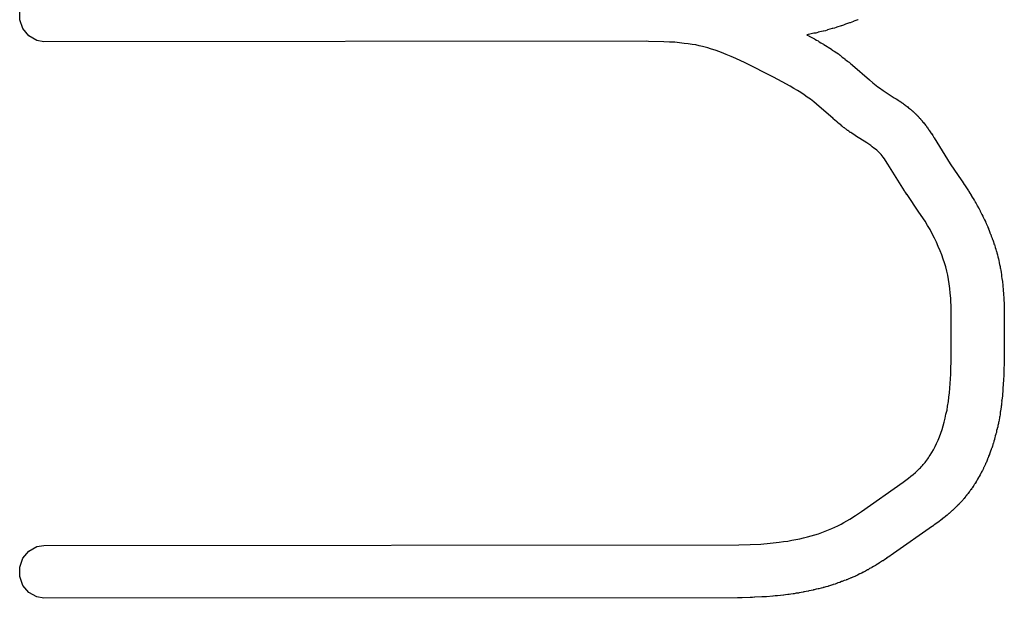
# Model space of a CAD drawing. Extents: x 81 to 161, y -172 to -32.
# Tile 41 of 94: x 109.32 to 113.03, y -113.72 to -111.53. Entities that reach past the tile are written whole.
import ezdxf

# ---------------------------------------------------------------- set-up
doc = ezdxf.new("R2010")
doc.units = 0
doc.header["$MEASUREMENT"] = 0
doc.layers.add('BLACK', color=7, linetype='CONTINUOUS')

msp = doc.modelspace()

# ---------------------------------------------------------------- linework, layer by layer
at = {"layer": 'BLACK', "linetype": 'CONTINUOUS'}
for p, q in [((109.319, -111.531), (109.319, -111.496)), ((109.331, -111.564), (109.319, -111.531)), ((112.48, -111.531), (112.466, -111.536)), ((112.482, -111.53), (112.48, -111.531)), ((109.354, -111.591), (109.331, -111.564)), ((112.384, -111.564), (112.366, -111.569)), ((112.386, -111.564), (112.384, -111.564)), ((112.392, -111.562), (112.386, -111.564)), ((112.399, -111.56), (112.392, -111.562)), ((112.401, -111.559), (112.399, -111.56)), ((112.417, -111.554), (112.401, -111.559)), ((112.419, -111.554), (112.417, -111.554)), ((112.426, -111.551), (112.419, -111.554)), ((112.432, -111.549), (112.426, -111.551)), ((112.434, -111.548), (112.432, -111.549)), ((112.449, -111.543), (112.434, -111.548)), ((112.451, -111.542), (112.449, -111.543)), ((112.458, -111.54), (112.451, -111.542)), ((112.464, -111.537), (112.458, -111.54)), ((112.466, -111.536), (112.464, -111.537)), ((109.384, -111.609), (109.354, -111.591)), ((112.293, -111.587), (112.288, -111.588)), ((112.288, -111.588), (112.29, -111.589)), ((112.29, -111.589), (112.296, -111.592)), ((112.294, -111.587), (112.293, -111.587)), ((112.314, -111.582), (112.294, -111.587)), ((112.296, -111.592), (112.297, -111.593)), ((112.297, -111.593), (112.317, -111.603)), ((112.316, -111.582), (112.314, -111.582)), ((112.322, -111.581), (112.316, -111.582)), ((112.317, -111.603), (112.318, -111.604)), ((112.318, -111.604), (112.324, -111.608)), ((112.329, -111.579), (112.322, -111.581)), ((112.331, -111.578), (112.329, -111.579)), ((112.35, -111.574), (112.331, -111.578)), ((112.351, -111.574), (112.35, -111.574)), ((112.358, -111.572), (112.351, -111.574)), ((112.365, -111.57), (112.358, -111.572)), ((112.366, -111.569), (112.365, -111.57)), ((109.41, -111.614), (109.384, -111.609)), ((111.685, -111.612), (109.41, -111.614)), ((111.691, -111.613), (111.685, -111.612)), ((111.749, -111.614), (111.691, -111.613)), ((111.77, -111.615), (111.749, -111.614)), ((111.79, -111.616), (111.77, -111.615)), ((111.808, -111.618), (111.79, -111.616)), ((111.825, -111.62), (111.808, -111.618)), ((111.841, -111.622), (111.825, -111.62)), ((111.856, -111.624), (111.841, -111.622)), ((111.869, -111.626), (111.856, -111.624)), ((111.882, -111.629), (111.869, -111.626)), ((111.894, -111.632), (111.882, -111.629)), ((111.905, -111.634), (111.894, -111.632)), ((111.915, -111.637), (111.905, -111.634)), ((111.925, -111.64), (111.915, -111.637)), ((111.946, -111.647), (111.925, -111.64)), ((112.324, -111.608), (112.331, -111.611)), ((112.331, -111.611), (112.332, -111.612)), ((112.332, -111.612), (112.334, -111.613)), ((112.334, -111.613), (112.335, -111.614)), ((112.335, -111.614), (112.341, -111.618)), ((112.341, -111.618), (112.348, -111.622)), ((112.348, -111.622), (112.349, -111.622)), ((112.349, -111.622), (112.351, -111.623)), ((112.351, -111.623), (112.352, -111.624)), ((112.352, -111.624), (112.358, -111.628)), ((112.358, -111.628), (112.365, -111.632)), ((112.365, -111.632), (112.366, -111.633)), ((112.366, -111.633), (112.367, -111.634)), ((112.367, -111.634), (112.368, -111.634)), ((112.368, -111.634), (112.375, -111.638)), ((112.375, -111.638), (112.381, -111.642)), ((112.381, -111.642), (112.382, -111.643)), ((111.966, -111.654), (111.946, -111.647)), ((111.984, -111.662), (111.966, -111.654)), ((112.003, -111.669), (111.984, -111.662)), ((112.02, -111.677), (112.003, -111.669)), ((112.056, -111.694), (112.02, -111.677)), ((112.382, -111.643), (112.383, -111.644)), ((112.383, -111.644), (112.384, -111.645)), ((112.384, -111.645), (112.391, -111.649)), ((112.391, -111.649), (112.397, -111.653)), ((112.397, -111.653), (112.398, -111.654)), ((112.398, -111.654), (112.399, -111.655)), ((112.399, -111.655), (112.401, -111.656)), ((112.401, -111.656), (112.407, -111.66)), ((112.407, -111.66), (112.413, -111.664)), ((112.413, -111.664), (112.414, -111.665)), ((112.414, -111.665), (112.415, -111.666)), ((112.415, -111.666), (112.416, -111.667)), ((112.416, -111.667), (112.422, -111.672)), ((112.422, -111.672), (112.428, -111.676)), ((112.428, -111.676), (112.429, -111.677)), ((112.429, -111.677), (112.431, -111.678)), ((112.431, -111.678), (112.432, -111.679)), ((112.432, -111.679), (112.438, -111.684)), ((112.162, -111.747), (112.056, -111.694)), ((112.438, -111.684), (112.444, -111.688)), ((112.444, -111.688), (112.445, -111.689)), ((112.445, -111.689), (112.447, -111.691)), ((112.447, -111.691), (112.449, -111.692)), ((112.449, -111.692), (112.454, -111.697)), ((112.454, -111.697), (112.459, -111.701)), ((112.459, -111.701), (112.461, -111.702)), ((112.461, -111.702), (112.524, -111.758)), ((112.195, -111.765), (112.162, -111.747)), ((112.225, -111.782), (112.195, -111.765)), ((112.239, -111.79), (112.225, -111.782)), ((112.253, -111.798), (112.239, -111.79)), ((112.524, -111.758), (112.537, -111.769)), ((112.537, -111.769), (112.55, -111.779)), ((112.55, -111.779), (112.556, -111.784)), ((112.556, -111.784), (112.562, -111.788)), ((112.562, -111.788), (112.576, -111.798)), ((112.266, -111.806), (112.253, -111.798)), ((112.278, -111.814), (112.266, -111.806)), ((112.29, -111.823), (112.278, -111.814)), ((112.302, -111.831), (112.29, -111.823)), ((112.576, -111.798), (112.618, -111.825)), ((112.618, -111.825), (112.618, -111.825)), ((112.618, -111.825), (112.625, -111.829)), ((112.314, -111.841), (112.302, -111.831)), ((112.325, -111.85), (112.314, -111.841)), ((112.387, -111.904), (112.325, -111.85)), ((112.625, -111.829), (112.631, -111.833)), ((112.631, -111.833), (112.632, -111.834)), ((112.632, -111.834), (112.636, -111.837)), ((112.636, -111.837), (112.637, -111.837)), ((112.637, -111.837), (112.643, -111.841)), ((112.643, -111.841), (112.646, -111.844)), ((112.646, -111.844), (112.647, -111.844)), ((112.647, -111.844), (112.648, -111.845)), ((112.648, -111.845), (112.649, -111.846)), ((112.649, -111.846), (112.65, -111.846)), ((112.65, -111.846), (112.653, -111.848)), ((112.653, -111.848), (112.656, -111.851)), ((112.656, -111.851), (112.657, -111.851)), ((112.657, -111.851), (112.658, -111.852)), ((112.658, -111.852), (112.659, -111.853)), ((112.659, -111.853), (112.659, -111.853)), ((112.659, -111.853), (112.663, -111.856)), ((112.663, -111.856), (112.666, -111.858)), ((112.666, -111.858), (112.667, -111.859)), ((112.667, -111.859), (112.668, -111.86)), ((112.668, -111.86), (112.669, -111.86)), ((112.669, -111.86), (112.669, -111.86)), ((112.669, -111.86), (112.672, -111.863)), ((112.672, -111.863), (112.676, -111.866)), ((112.676, -111.866), (112.676, -111.866)), ((112.676, -111.866), (112.677, -111.867)), ((112.677, -111.867), (112.678, -111.868)), ((112.678, -111.868), (112.679, -111.868)), ((112.679, -111.868), (112.68, -111.87)), ((112.68, -111.87), (112.681, -111.87)), ((112.681, -111.87), (112.684, -111.873)), ((112.684, -111.873), (112.686, -111.875)), ((112.686, -111.875), (112.686, -111.875)), ((112.686, -111.875), (112.687, -111.875)), ((112.687, -111.875), (112.688, -111.876)), ((112.688, -111.876), (112.688, -111.877)), ((112.688, -111.877), (112.69, -111.878)), ((112.69, -111.878), (112.691, -111.879)), ((112.691, -111.879), (112.691, -111.879)), ((112.691, -111.879), (112.692, -111.88)), ((112.692, -111.88), (112.693, -111.881)), ((112.693, -111.881), (112.693, -111.881)), ((112.693, -111.881), (112.695, -111.883)), ((112.695, -111.883), (112.696, -111.884)), ((112.696, -111.884), (112.696, -111.884)), ((112.696, -111.884), (112.697, -111.885)), ((112.697, -111.885), (112.698, -111.885)), ((112.698, -111.885), (112.698, -111.886)), ((112.698, -111.886), (112.699, -111.887)), ((112.699, -111.887), (112.701, -111.889)), ((112.701, -111.889), (112.701, -111.889)), ((112.701, -111.889), (112.702, -111.89)), ((112.702, -111.89), (112.703, -111.89)), ((112.703, -111.89), (112.703, -111.891)), ((112.703, -111.891), (112.704, -111.892)), ((112.704, -111.892), (112.706, -111.893)), ((112.706, -111.893), (112.706, -111.894)), ((112.706, -111.894), (112.707, -111.894)), ((112.707, -111.894), (112.707, -111.895)), ((112.707, -111.895), (112.708, -111.895)), ((112.708, -111.895), (112.709, -111.897)), ((112.709, -111.897), (112.71, -111.898)), ((112.71, -111.898), (112.711, -111.898)), ((112.711, -111.898), (112.711, -111.899)), ((112.711, -111.899), (112.712, -111.9)), ((112.712, -111.9), (112.712, -111.901)), ((112.712, -111.901), (112.713, -111.902)), ((112.713, -111.902), (112.715, -111.903)), ((112.388, -111.905), (112.387, -111.904)), ((112.394, -111.91), (112.388, -111.905)), ((112.4, -111.915), (112.394, -111.91)), ((112.401, -111.915), (112.4, -111.915)), ((112.404, -111.918), (112.401, -111.915)), ((112.404, -111.919), (112.404, -111.918)), ((112.41, -111.924), (112.404, -111.919)), ((112.416, -111.928), (112.41, -111.924)), ((112.417, -111.929), (112.416, -111.928)), ((112.42, -111.932), (112.417, -111.929)), ((112.421, -111.933), (112.42, -111.932)), ((112.427, -111.937), (112.421, -111.933)), ((112.43, -111.939), (112.427, -111.937)), ((112.43, -111.94), (112.43, -111.939)), ((112.715, -111.903), (112.716, -111.904)), ((112.716, -111.904), (112.716, -111.905)), ((112.716, -111.905), (112.717, -111.905)), ((112.717, -111.905), (112.717, -111.905)), ((112.717, -111.905), (112.718, -111.907)), ((112.718, -111.907), (112.721, -111.91)), ((112.721, -111.91), (112.721, -111.911)), ((112.721, -111.911), (112.723, -111.913)), ((112.723, -111.913), (112.724, -111.914)), ((112.724, -111.914), (112.725, -111.915)), ((112.725, -111.915), (112.725, -111.915)), ((112.725, -111.915), (112.725, -111.916)), ((112.725, -111.916), (112.728, -111.919)), ((112.728, -111.919), (112.731, -111.923)), ((112.731, -111.923), (112.732, -111.923)), ((112.732, -111.923), (112.732, -111.924)), ((112.732, -111.924), (112.733, -111.925)), ((112.733, -111.925), (112.733, -111.925)), ((112.733, -111.925), (112.736, -111.929)), ((112.736, -111.929), (112.739, -111.933)), ((112.739, -111.933), (112.739, -111.933)), ((112.739, -111.933), (112.74, -111.934)), ((112.74, -111.934), (112.741, -111.935)), ((112.741, -111.935), (112.741, -111.936)), ((112.741, -111.936), (112.743, -111.939)), ((112.743, -111.939), (112.746, -111.943)), ((112.431, -111.94), (112.43, -111.94)), ((112.433, -111.942), (112.431, -111.94)), ((112.434, -111.942), (112.433, -111.942)), ((112.437, -111.944), (112.434, -111.942)), ((112.44, -111.947), (112.437, -111.944)), ((112.442, -111.949), (112.44, -111.947)), ((112.44, -111.947), (112.44, -111.947)), ((112.443, -111.949), (112.442, -111.949)), ((112.446, -111.951), (112.443, -111.949)), ((112.443, -111.949), (112.443, -111.949)), ((112.452, -111.956), (112.446, -111.951)), ((112.454, -111.956), (112.452, -111.956)), ((112.458, -111.959), (112.454, -111.956)), ((112.459, -111.96), (112.458, -111.959)), ((112.465, -111.964), (112.459, -111.96)), ((112.471, -111.968), (112.465, -111.964)), ((112.472, -111.969), (112.471, -111.968)), ((112.515, -111.996), (112.472, -111.969)), ((112.746, -111.943), (112.746, -111.943)), ((112.746, -111.943), (112.747, -111.945)), ((112.747, -111.945), (112.748, -111.945)), ((112.748, -111.945), (112.748, -111.946)), ((112.748, -111.946), (112.75, -111.949)), ((112.75, -111.949), (112.755, -111.955)), ((112.755, -111.955), (112.755, -111.957)), ((112.755, -111.957), (112.758, -111.961)), ((112.758, -111.961), (112.759, -111.962)), ((112.759, -111.962), (112.763, -111.968)), ((112.763, -111.968), (112.767, -111.975)), ((112.767, -111.975), (112.768, -111.976)), ((112.768, -111.976), (112.829, -112.075)), ((112.529, -112.006), (112.515, -111.996)), ((112.535, -112.01), (112.529, -112.006)), ((112.541, -112.015), (112.535, -112.01)), ((112.547, -112.019), (112.541, -112.015)), ((112.552, -112.023), (112.547, -112.019)), ((112.554, -112.025), (112.552, -112.023)), ((112.556, -112.027), (112.554, -112.025)), ((112.558, -112.029), (112.556, -112.027)), ((112.56, -112.031), (112.558, -112.029)), ((112.562, -112.033), (112.56, -112.031)), ((112.564, -112.035), (112.562, -112.033)), ((112.566, -112.037), (112.564, -112.035)), ((112.568, -112.039), (112.566, -112.037)), ((112.572, -112.044), (112.568, -112.039)), ((112.576, -112.05), (112.572, -112.044)), ((112.581, -112.056), (112.576, -112.05)), ((112.585, -112.062), (112.581, -112.056)), ((112.594, -112.076), (112.585, -112.062)), ((112.657, -112.177), (112.594, -112.076)), ((112.829, -112.075), (112.873, -112.139)), ((112.873, -112.139), (112.874, -112.14)), ((112.874, -112.14), (112.878, -112.146)), ((112.878, -112.146), (112.882, -112.153)), ((112.882, -112.153), (112.883, -112.154)), ((112.883, -112.154), (112.898, -112.177)), ((112.658, -112.179), (112.657, -112.177)), ((112.661, -112.184), (112.658, -112.179)), ((112.665, -112.19), (112.661, -112.184)), ((112.666, -112.191), (112.665, -112.19)), ((112.711, -112.257), (112.666, -112.191)), ((112.898, -112.177), (112.899, -112.179)), ((112.899, -112.179), (112.903, -112.185)), ((112.903, -112.185), (112.907, -112.191)), ((112.907, -112.191), (112.907, -112.192)), ((112.907, -112.192), (112.911, -112.198)), ((112.911, -112.198), (112.911, -112.199)), ((112.911, -112.199), (112.915, -112.205)), ((112.915, -112.205), (112.919, -112.212)), ((112.919, -112.212), (112.92, -112.213)), ((112.92, -112.213), (112.923, -112.218)), ((112.923, -112.218), (112.923, -112.219)), ((112.923, -112.219), (112.927, -112.225)), ((112.927, -112.225), (112.931, -112.232)), ((112.931, -112.232), (112.931, -112.233)), ((112.931, -112.233), (112.934, -112.238)), ((112.734, -112.291), (112.711, -112.257)), ((112.934, -112.238), (112.935, -112.239)), ((112.935, -112.239), (112.938, -112.245)), ((112.938, -112.245), (112.942, -112.252)), ((112.942, -112.252), (112.942, -112.253)), ((112.942, -112.253), (112.944, -112.258)), ((112.944, -112.258), (112.945, -112.259)), ((112.945, -112.259), (112.948, -112.266)), ((112.948, -112.266), (112.952, -112.272)), ((112.952, -112.272), (112.952, -112.274)), ((112.952, -112.274), (112.954, -112.278)), ((112.743, -112.307), (112.734, -112.291)), ((112.753, -112.323), (112.743, -112.307)), ((112.954, -112.278), (112.955, -112.279)), ((112.955, -112.279), (112.958, -112.286)), ((112.958, -112.286), (112.962, -112.293)), ((112.962, -112.293), (112.962, -112.294)), ((112.962, -112.294), (112.964, -112.299)), ((112.964, -112.299), (112.965, -112.3)), ((112.965, -112.3), (112.968, -112.307)), ((112.968, -112.307), (112.971, -112.313)), ((112.761, -112.339), (112.753, -112.323)), ((112.77, -112.355), (112.761, -112.339)), ((112.971, -112.313), (112.971, -112.315)), ((112.971, -112.315), (112.973, -112.319)), ((112.973, -112.319), (112.974, -112.32)), ((112.974, -112.32), (112.976, -112.327)), ((112.976, -112.327), (112.979, -112.334)), ((112.979, -112.334), (112.979, -112.335)), ((112.979, -112.335), (112.981, -112.34)), ((112.981, -112.34), (112.982, -112.341)), ((112.982, -112.341), (112.984, -112.348)), ((112.984, -112.348), (112.987, -112.355)), ((112.777, -112.371), (112.77, -112.355)), ((112.784, -112.387), (112.777, -112.371)), ((112.987, -112.355), (112.987, -112.356)), ((112.987, -112.356), (112.989, -112.36)), ((112.989, -112.36), (112.99, -112.362)), ((112.99, -112.362), (112.992, -112.369)), ((112.992, -112.369), (112.994, -112.376)), ((112.994, -112.376), (112.994, -112.377)), ((112.994, -112.377), (112.996, -112.381)), ((112.996, -112.381), (112.997, -112.383)), ((112.997, -112.383), (112.999, -112.39)), ((112.791, -112.403), (112.784, -112.387)), ((112.797, -112.418), (112.791, -112.403)), ((112.803, -112.434), (112.797, -112.418)), ((112.999, -112.39), (113.001, -112.397)), ((113.001, -112.397), (113.001, -112.398)), ((113.001, -112.398), (113.002, -112.403)), ((113.002, -112.403), (113.003, -112.404)), ((113.003, -112.404), (113.005, -112.411)), ((113.005, -112.411), (113.007, -112.418)), ((113.007, -112.418), (113.007, -112.419)), ((113.007, -112.419), (113.008, -112.424)), ((112.808, -112.449), (112.803, -112.434)), ((112.812, -112.464), (112.808, -112.449)), ((113.008, -112.424), (113.009, -112.426)), ((113.009, -112.426), (113.011, -112.433)), ((113.011, -112.433), (113.012, -112.44)), ((113.012, -112.44), (113.012, -112.441)), ((113.012, -112.441), (113.014, -112.446)), ((113.014, -112.446), (113.014, -112.448)), ((113.014, -112.448), (113.015, -112.455)), ((113.015, -112.455), (113.017, -112.462)), ((112.816, -112.48), (112.812, -112.464)), ((112.82, -112.495), (112.816, -112.48)), ((112.823, -112.511), (112.82, -112.495)), ((113.017, -112.462), (113.017, -112.463)), ((113.017, -112.463), (113.018, -112.468)), ((113.018, -112.468), (113.019, -112.47)), ((113.019, -112.47), (113.02, -112.477)), ((113.02, -112.477), (113.021, -112.484)), ((113.021, -112.484), (113.021, -112.486)), ((113.021, -112.486), (113.022, -112.491)), ((113.022, -112.491), (113.022, -112.493)), ((113.022, -112.493), (113.023, -112.5)), ((112.825, -112.528), (112.823, -112.511)), ((112.828, -112.545), (112.825, -112.528)), ((113.023, -112.5), (113.024, -112.507)), ((113.024, -112.507), (113.024, -112.508)), ((113.024, -112.508), (113.025, -112.514)), ((113.025, -112.514), (113.026, -112.516)), ((113.026, -112.516), (113.026, -112.523)), ((113.026, -112.523), (113.027, -112.53)), ((113.027, -112.53), (113.027, -112.532)), ((113.027, -112.532), (113.028, -112.538)), ((112.829, -112.563), (112.828, -112.545)), ((112.831, -112.582), (112.829, -112.563)), ((113.028, -112.538), (113.028, -112.539)), ((113.028, -112.539), (113.029, -112.546)), ((113.029, -112.546), (113.029, -112.554)), ((113.029, -112.554), (113.029, -112.555)), ((113.029, -112.555), (113.03, -112.562)), ((113.03, -112.562), (113.03, -112.563)), ((113.03, -112.563), (113.03, -112.571)), ((113.03, -112.571), (113.031, -112.578)), ((112.832, -112.624), (112.831, -112.582)), ((113.031, -112.578), (113.031, -112.579)), ((113.031, -112.579), (113.032, -112.611)), ((112.833, -112.733), (112.832, -112.624)), ((113.032, -112.611), (113.032, -112.613)), ((113.032, -112.613), (113.032, -112.62)), ((113.032, -112.62), (113.032, -112.627)), ((113.032, -112.627), (113.032, -112.629)), ((113.032, -112.629), (113.033, -112.724)), ((112.833, -112.799), (112.833, -112.733)), ((113.033, -112.724), (113.033, -112.725)), ((113.033, -112.725), (113.033, -112.733)), ((113.033, -112.733), (113.033, -112.741)), ((113.033, -112.741), (113.033, -112.742)), ((113.033, -112.742), (113.033, -112.793)), ((113.033, -112.793), (113.033, -112.795)), ((112.831, -112.869), (112.833, -112.799)), ((113.032, -112.811), (113.031, -112.869)), ((113.033, -112.81), (113.032, -112.811)), ((113.033, -112.795), (113.033, -112.802)), ((113.033, -112.802), (113.033, -112.81)), ((112.826, -112.939), (112.829, -112.904)), ((112.829, -112.904), (112.831, -112.869)), ((113.03, -112.886), (113.029, -112.91)), ((113.031, -112.878), (113.03, -112.885)), ((113.03, -112.885), (113.03, -112.886)), ((113.031, -112.869), (113.031, -112.871)), ((113.031, -112.871), (113.031, -112.878)), ((112.824, -112.956), (112.826, -112.939)), ((113.028, -112.927), (113.026, -112.95)), ((113.029, -112.911), (113.028, -112.918)), ((113.028, -112.918), (113.028, -112.926)), ((113.028, -112.926), (113.028, -112.927)), ((113.029, -112.91), (113.029, -112.911)), ((112.819, -112.989), (112.822, -112.972)), ((112.822, -112.972), (112.824, -112.956)), ((113.024, -112.967), (113.023, -112.971)), ((113.023, -112.971), (113.024, -112.972)), ((113.024, -112.972), (113.023, -112.98)), ((113.025, -112.959), (113.024, -112.966)), ((113.024, -112.966), (113.024, -112.967)), ((113.026, -112.951), (113.025, -112.959)), ((113.026, -112.95), (113.026, -112.951)), ((112.813, -113.02), (112.817, -113.005)), ((112.817, -113.005), (112.819, -112.989)), ((113.018, -113.013), (113.017, -113.021)), ((113.019, -113.009), (113.018, -113.012)), ((113.018, -113.012), (113.018, -113.013)), ((113.02, -113), (113.019, -113.008)), ((113.019, -113.008), (113.019, -113.009)), ((113.021, -112.993), (113.02, -113)), ((113.022, -112.987), (113.021, -112.988)), ((113.021, -112.988), (113.021, -112.992)), ((113.021, -112.992), (113.021, -112.993)), ((113.023, -112.98), (113.022, -112.987)), ((112.802, -113.064), (112.806, -113.05)), ((112.806, -113.05), (112.81, -113.035)), ((112.81, -113.035), (112.813, -113.02)), ((113.012, -113.049), (113.011, -113.05)), ((113.011, -113.05), (113.011, -113.053)), ((113.011, -113.053), (113.011, -113.055)), ((113.013, -113.041), (113.012, -113.049)), ((113.015, -113.034), (113.013, -113.041)), ((113.016, -113.028), (113.015, -113.029)), ((113.015, -113.029), (113.015, -113.033)), ((113.015, -113.033), (113.015, -113.034)), ((113.017, -113.021), (113.016, -113.028)), ((112.793, -113.092), (112.798, -113.078)), ((112.798, -113.078), (112.802, -113.064)), ((113.002, -113.091), (113.001, -113.094)), ((113.003, -113.089), (113.002, -113.091)), ((113.004, -113.082), (113.003, -113.089)), ((113.006, -113.075), (113.004, -113.082)), ((113.007, -113.07), (113.006, -113.074)), ((113.006, -113.074), (113.006, -113.075)), ((113.008, -113.069), (113.007, -113.07)), ((113.009, -113.062), (113.008, -113.069)), ((113.011, -113.055), (113.009, -113.062)), ((112.777, -113.13), (112.783, -113.118)), ((112.783, -113.118), (112.788, -113.105)), ((112.788, -113.105), (112.793, -113.092)), ((112.994, -113.122), (112.992, -113.129)), ((112.996, -113.115), (112.994, -113.122)), ((112.997, -113.11), (112.996, -113.113)), ((112.996, -113.113), (112.996, -113.115)), ((112.999, -113.102), (112.997, -113.109)), ((112.997, -113.109), (112.997, -113.11)), ((113.001, -113.095), (112.999, -113.102)), ((113.001, -113.094), (113.001, -113.095)), ((112.753, -113.175), (112.76, -113.164)), ((112.76, -113.164), (112.766, -113.154)), ((112.766, -113.154), (112.772, -113.142)), ((112.772, -113.142), (112.777, -113.13)), ((112.981, -113.16), (112.979, -113.167)), ((112.984, -113.153), (112.981, -113.16)), ((112.985, -113.149), (112.984, -113.152)), ((112.984, -113.152), (112.984, -113.153)), ((112.986, -113.148), (112.985, -113.149)), ((112.988, -113.141), (112.986, -113.148)), ((112.99, -113.134), (112.988, -113.141)), ((112.991, -113.13), (112.99, -113.133)), ((112.99, -113.133), (112.99, -113.134)), ((112.992, -113.129), (112.991, -113.13)), ((112.731, -113.206), (112.734, -113.202)), ((112.734, -113.202), (112.737, -113.198)), ((112.737, -113.198), (112.741, -113.194)), ((112.741, -113.194), (112.744, -113.189)), ((112.744, -113.189), (112.747, -113.184)), ((112.747, -113.184), (112.75, -113.18)), ((112.75, -113.18), (112.753, -113.175)), ((112.967, -113.197), (112.964, -113.203)), ((112.97, -113.19), (112.967, -113.197)), ((112.971, -113.186), (112.97, -113.188)), ((112.97, -113.188), (112.97, -113.19)), ((112.972, -113.185), (112.971, -113.186)), ((112.974, -113.178), (112.972, -113.185)), ((112.977, -113.172), (112.974, -113.178)), ((112.978, -113.168), (112.977, -113.17)), ((112.977, -113.17), (112.977, -113.172)), ((112.979, -113.167), (112.978, -113.168)), ((112.698, -113.24), (112.705, -113.233)), ((112.705, -113.233), (112.713, -113.225)), ((112.713, -113.225), (112.717, -113.222)), ((112.717, -113.222), (112.72, -113.218)), ((112.72, -113.218), (112.724, -113.214)), ((112.724, -113.214), (112.727, -113.21)), ((112.727, -113.21), (112.731, -113.206)), ((112.951, -113.232), (112.947, -113.238)), ((112.947, -113.238), (112.947, -113.24)), ((112.954, -113.225), (112.951, -113.232)), ((112.955, -113.222), (112.954, -113.224)), ((112.954, -113.224), (112.954, -113.225)), ((112.956, -113.221), (112.955, -113.222)), ((112.959, -113.214), (112.956, -113.221)), ((112.962, -113.208), (112.959, -113.214)), ((112.963, -113.205), (112.962, -113.206)), ((112.962, -113.206), (112.962, -113.208)), ((112.964, -113.203), (112.963, -113.205)), ((112.494, -113.387), (112.652, -113.276)), ((112.652, -113.276), (112.672, -113.261)), ((112.672, -113.261), (112.681, -113.254)), ((112.681, -113.254), (112.689, -113.247)), ((112.689, -113.247), (112.698, -113.24)), ((112.927, -113.275), (112.923, -113.281)), ((112.928, -113.273), (112.927, -113.274)), ((112.927, -113.274), (112.927, -113.275)), ((112.929, -113.271), (112.928, -113.273)), ((112.932, -113.265), (112.929, -113.271)), ((112.936, -113.259), (112.932, -113.265)), ((112.937, -113.258), (112.936, -113.259)), ((112.938, -113.255), (112.937, -113.256)), ((112.937, -113.256), (112.937, -113.258)), ((112.942, -113.249), (112.938, -113.255)), ((112.945, -113.243), (112.942, -113.249)), ((112.946, -113.241), (112.945, -113.243)), ((112.947, -113.24), (112.946, -113.241)), ((112.901, -113.314), (112.899, -113.316)), ((112.902, -113.312), (112.901, -113.313)), ((112.901, -113.313), (112.901, -113.314)), ((112.903, -113.311), (112.902, -113.312)), ((112.902, -113.312), (112.902, -113.312)), ((112.904, -113.309), (112.903, -113.311)), ((112.906, -113.306), (112.904, -113.309)), ((112.907, -113.305), (112.906, -113.306)), ((112.908, -113.304), (112.907, -113.304)), ((112.907, -113.304), (112.907, -113.305)), ((112.907, -113.305), (112.907, -113.305)), ((112.91, -113.301), (112.908, -113.304)), ((112.912, -113.298), (112.91, -113.301)), ((112.913, -113.297), (112.912, -113.297)), ((112.912, -113.297), (112.912, -113.298)), ((112.912, -113.298), (112.912, -113.298)), ((112.915, -113.293), (112.913, -113.296)), ((112.913, -113.296), (112.913, -113.297)), ((112.917, -113.291), (112.915, -113.293)), ((112.918, -113.289), (112.917, -113.29)), ((112.917, -113.29), (112.917, -113.291)), ((112.919, -113.287), (112.918, -113.288)), ((112.918, -113.288), (112.918, -113.289)), ((112.921, -113.284), (112.919, -113.287)), ((112.922, -113.283), (112.921, -113.284)), ((112.923, -113.281), (112.922, -113.282)), ((112.922, -113.282), (112.922, -113.283)), ((112.87, -113.351), (112.867, -113.354)), ((112.872, -113.349), (112.87, -113.351)), ((112.873, -113.348), (112.872, -113.349)), ((112.874, -113.347), (112.873, -113.348)), ((112.873, -113.348), (112.873, -113.348)), ((112.873, -113.348), (112.873, -113.348)), ((112.876, -113.344), (112.874, -113.347)), ((112.878, -113.342), (112.876, -113.344)), ((112.879, -113.341), (112.878, -113.341)), ((112.878, -113.341), (112.878, -113.342)), ((112.88, -113.34), (112.879, -113.341)), ((112.879, -113.341), (112.879, -113.341)), ((112.882, -113.338), (112.88, -113.34)), ((112.884, -113.335), (112.882, -113.338)), ((112.885, -113.334), (112.884, -113.334)), ((112.884, -113.334), (112.884, -113.334)), ((112.884, -113.334), (112.884, -113.335)), ((112.887, -113.331), (112.885, -113.333)), ((112.885, -113.333), (112.885, -113.334)), ((112.89, -113.328), (112.887, -113.331)), ((112.891, -113.327), (112.89, -113.327)), ((112.89, -113.327), (112.89, -113.327)), ((112.89, -113.327), (112.89, -113.328)), ((112.893, -113.323), (112.891, -113.326)), ((112.891, -113.326), (112.891, -113.327)), ((112.895, -113.321), (112.893, -113.323)), ((112.896, -113.32), (112.895, -113.321)), ((112.897, -113.319), (112.896, -113.319)), ((112.896, -113.319), (112.896, -113.32)), ((112.896, -113.32), (112.896, -113.32)), ((112.899, -113.316), (112.897, -113.319)), ((112.472, -113.402), (112.494, -113.387)), ((112.835, -113.385), (112.83, -113.39)), ((112.836, -113.384), (112.835, -113.385)), ((112.837, -113.384), (112.836, -113.384)), ((112.842, -113.379), (112.837, -113.384)), ((112.848, -113.374), (112.842, -113.379)), ((112.849, -113.372), (112.848, -113.373)), ((112.848, -113.373), (112.848, -113.374)), ((112.854, -113.367), (112.849, -113.372)), ((112.855, -113.367), (112.854, -113.367)), ((112.857, -113.365), (112.855, -113.366)), ((112.855, -113.366), (112.855, -113.367)), ((112.86, -113.362), (112.857, -113.365)), ((112.861, -113.361), (112.86, -113.361)), ((112.86, -113.361), (112.86, -113.362)), ((112.864, -113.357), (112.861, -113.36)), ((112.861, -113.36), (112.861, -113.361)), ((112.861, -113.361), (112.861, -113.361)), ((112.866, -113.355), (112.864, -113.357)), ((112.867, -113.354), (112.866, -113.355)), ((112.867, -113.354), (112.867, -113.354)), ((112.867, -113.354), (112.867, -113.354)), ((112.867, -113.354), (112.867, -113.354)), ((112.428, -113.429), (112.439, -113.422)), ((112.439, -113.422), (112.45, -113.416)), ((112.45, -113.416), (112.472, -113.402)), ((112.787, -113.425), (112.786, -113.426)), ((112.793, -113.42), (112.787, -113.425)), ((112.799, -113.416), (112.793, -113.42)), ((112.805, -113.411), (112.799, -113.415)), ((112.799, -113.415), (112.799, -113.416)), ((112.799, -113.416), (112.799, -113.416)), ((112.811, -113.406), (112.805, -113.411)), ((112.812, -113.405), (112.811, -113.406)), ((112.811, -113.406), (112.811, -113.406)), ((112.818, -113.401), (112.812, -113.405)), ((112.823, -113.396), (112.818, -113.401)), ((112.824, -113.395), (112.823, -113.396)), ((112.825, -113.395), (112.824, -113.395)), ((112.83, -113.39), (112.825, -113.395)), ((112.345, -113.466), (112.357, -113.462)), ((112.357, -113.462), (112.37, -113.457)), ((112.37, -113.457), (112.382, -113.452)), ((112.382, -113.452), (112.394, -113.446)), ((112.394, -113.446), (112.405, -113.441)), ((112.405, -113.441), (112.417, -113.435)), ((112.417, -113.435), (112.428, -113.429)), ((112.762, -113.443), (112.615, -113.546)), ((112.763, -113.442), (112.762, -113.443)), ((112.769, -113.438), (112.763, -113.442)), ((112.775, -113.434), (112.769, -113.438)), ((112.776, -113.433), (112.775, -113.434)), ((112.786, -113.426), (112.776, -113.433)), ((112.2, -113.501), (112.216, -113.499)), ((112.216, -113.499), (112.232, -113.496)), ((112.232, -113.496), (112.247, -113.493)), ((112.247, -113.493), (112.262, -113.49)), ((112.262, -113.49), (112.276, -113.487)), ((112.276, -113.487), (112.291, -113.483)), ((112.291, -113.483), (112.305, -113.479)), ((112.305, -113.479), (112.318, -113.475)), ((112.318, -113.475), (112.332, -113.471)), ((112.332, -113.471), (112.345, -113.466)), ((109.354, -113.537), (109.384, -113.519)), ((109.384, -113.519), (109.41, -113.515)), ((109.41, -113.515), (112.032, -113.513)), ((112.032, -113.513), (112.075, -113.512)), ((112.075, -113.512), (112.114, -113.51)), ((112.114, -113.51), (112.15, -113.507)), ((112.15, -113.507), (112.184, -113.503)), ((112.184, -113.503), (112.2, -113.501)), ((109.319, -113.597), (109.331, -113.564)), ((109.331, -113.564), (109.354, -113.537)), ((112.574, -113.574), (112.562, -113.581)), ((112.576, -113.573), (112.574, -113.574)), ((112.582, -113.569), (112.576, -113.573)), ((112.588, -113.565), (112.582, -113.569)), ((112.589, -113.564), (112.588, -113.565)), ((112.601, -113.556), (112.589, -113.564)), ((112.608, -113.551), (112.601, -113.556)), ((112.601, -113.556), (112.601, -113.556)), ((112.614, -113.547), (112.608, -113.551)), ((112.615, -113.546), (112.614, -113.547)), ((109.319, -113.632), (109.319, -113.597)), ((112.517, -113.608), (112.51, -113.612)), ((112.518, -113.607), (112.517, -113.608)), ((112.519, -113.607), (112.518, -113.607)), ((112.525, -113.603), (112.519, -113.607)), ((112.532, -113.6), (112.525, -113.603)), ((112.533, -113.599), (112.532, -113.6)), ((112.54, -113.595), (112.533, -113.599)), ((112.533, -113.599), (112.533, -113.599)), ((112.547, -113.591), (112.54, -113.595)), ((112.548, -113.59), (112.547, -113.591)), ((112.547, -113.591), (112.547, -113.591)), ((112.555, -113.586), (112.548, -113.59)), ((112.561, -113.582), (112.555, -113.586)), ((112.562, -113.581), (112.561, -113.582)), ((109.331, -113.666), (109.319, -113.632)), ((112.429, -113.648), (112.422, -113.651)), ((112.436, -113.646), (112.429, -113.648)), ((112.437, -113.645), (112.436, -113.646)), ((112.438, -113.645), (112.437, -113.645)), ((112.439, -113.645), (112.438, -113.645)), ((112.446, -113.642), (112.439, -113.645)), ((112.453, -113.639), (112.446, -113.642)), ((112.454, -113.638), (112.453, -113.639)), ((112.456, -113.638), (112.454, -113.638)), ((112.454, -113.638), (112.454, -113.638)), ((112.462, -113.635), (112.456, -113.638)), ((112.469, -113.632), (112.462, -113.635)), ((112.47, -113.631), (112.469, -113.632)), ((112.471, -113.631), (112.47, -113.631)), ((112.472, -113.631), (112.471, -113.631)), ((112.479, -113.627), (112.472, -113.631)), ((112.486, -113.624), (112.479, -113.627)), ((112.487, -113.624), (112.486, -113.624)), ((112.488, -113.623), (112.487, -113.623)), ((112.487, -113.623), (112.487, -113.624)), ((112.495, -113.62), (112.488, -113.623)), ((112.501, -113.616), (112.495, -113.62)), ((112.502, -113.616), (112.501, -113.616)), ((112.504, -113.615), (112.502, -113.616)), ((112.502, -113.616), (112.502, -113.616)), ((112.51, -113.612), (112.504, -113.615)), ((109.354, -113.693), (109.331, -113.666)), ((112.305, -113.685), (112.297, -113.687)), ((112.312, -113.684), (112.305, -113.685)), ((112.313, -113.683), (112.312, -113.684)), ((112.315, -113.683), (112.313, -113.683)), ((112.316, -113.683), (112.315, -113.683)), ((112.323, -113.681), (112.316, -113.683)), ((112.331, -113.679), (112.323, -113.681)), ((112.332, -113.679), (112.331, -113.679)), ((112.333, -113.679), (112.332, -113.679)), ((112.334, -113.679), (112.333, -113.679)), ((112.342, -113.677), (112.334, -113.679)), ((112.349, -113.675), (112.342, -113.677)), ((112.35, -113.674), (112.349, -113.675)), ((112.351, -113.674), (112.35, -113.674)), ((112.352, -113.674), (112.351, -113.674)), ((112.36, -113.672), (112.352, -113.674)), ((112.367, -113.67), (112.36, -113.672)), ((112.368, -113.669), (112.367, -113.67)), ((112.369, -113.669), (112.368, -113.669)), ((112.37, -113.669), (112.369, -113.669)), ((112.377, -113.666), (112.37, -113.669)), ((112.385, -113.664), (112.377, -113.666)), ((112.386, -113.664), (112.385, -113.664)), ((112.387, -113.663), (112.386, -113.664)), ((112.388, -113.663), (112.387, -113.663)), ((112.395, -113.661), (112.388, -113.663)), ((112.402, -113.658), (112.395, -113.661)), ((112.403, -113.658), (112.402, -113.658)), ((112.404, -113.658), (112.403, -113.658)), ((112.405, -113.657), (112.404, -113.658)), ((112.412, -113.655), (112.405, -113.657)), ((112.419, -113.652), (112.412, -113.655)), ((112.42, -113.652), (112.419, -113.652)), ((112.421, -113.651), (112.42, -113.652)), ((112.422, -113.651), (112.421, -113.651)), ((109.384, -113.71), (109.354, -113.693)), ((109.41, -113.715), (109.384, -113.71)), ((112.026, -113.713), (109.41, -113.715)), ((112.028, -113.713), (112.026, -113.713)), ((112.035, -113.713), (112.028, -113.713)), ((112.042, -113.713), (112.035, -113.713)), ((112.044, -113.713), (112.042, -113.713)), ((112.074, -113.712), (112.044, -113.713)), ((112.075, -113.712), (112.074, -113.712)), ((112.083, -113.712), (112.075, -113.712)), ((112.091, -113.711), (112.083, -113.712)), ((112.092, -113.711), (112.091, -113.711)), ((112.118, -113.71), (112.092, -113.711)), ((112.119, -113.71), (112.118, -113.71)), ((112.127, -113.709), (112.119, -113.71)), ((112.134, -113.709), (112.127, -113.709)), ((112.136, -113.709), (112.134, -113.709)), ((112.16, -113.707), (112.136, -113.709)), ((112.161, -113.707), (112.16, -113.707)), ((112.169, -113.706), (112.161, -113.707)), ((112.176, -113.706), (112.169, -113.706)), ((112.177, -113.705), (112.176, -113.706)), ((112.2, -113.703), (112.177, -113.705)), ((112.201, -113.703), (112.2, -113.703)), ((112.208, -113.702), (112.201, -113.703)), ((112.216, -113.701), (112.208, -113.702)), ((112.217, -113.701), (112.216, -113.701)), ((112.22, -113.7), (112.217, -113.701)), ((112.221, -113.7), (112.22, -113.7)), ((112.228, -113.699), (112.221, -113.7)), ((112.236, -113.698), (112.228, -113.699)), ((112.237, -113.698), (112.236, -113.698)), ((112.239, -113.698), (112.237, -113.698)), ((112.24, -113.698), (112.239, -113.698)), ((112.248, -113.696), (112.24, -113.698)), ((112.256, -113.695), (112.248, -113.696)), ((112.257, -113.695), (112.256, -113.695)), ((112.259, -113.694), (112.257, -113.695)), ((112.267, -113.693), (112.259, -113.694)), ((112.259, -113.694), (112.259, -113.694)), ((112.275, -113.692), (112.267, -113.693)), ((112.276, -113.691), (112.275, -113.692)), ((112.278, -113.691), (112.276, -113.691)), ((112.279, -113.691), (112.278, -113.691)), ((112.286, -113.689), (112.279, -113.691)), ((112.294, -113.688), (112.286, -113.689)), ((112.295, -113.688), (112.294, -113.688)), ((112.296, -113.687), (112.295, -113.688)), ((112.297, -113.687), (112.296, -113.687))]:
    msp.add_line(p, q, dxfattribs=at)

doc.saveas('drawing.dxf')
